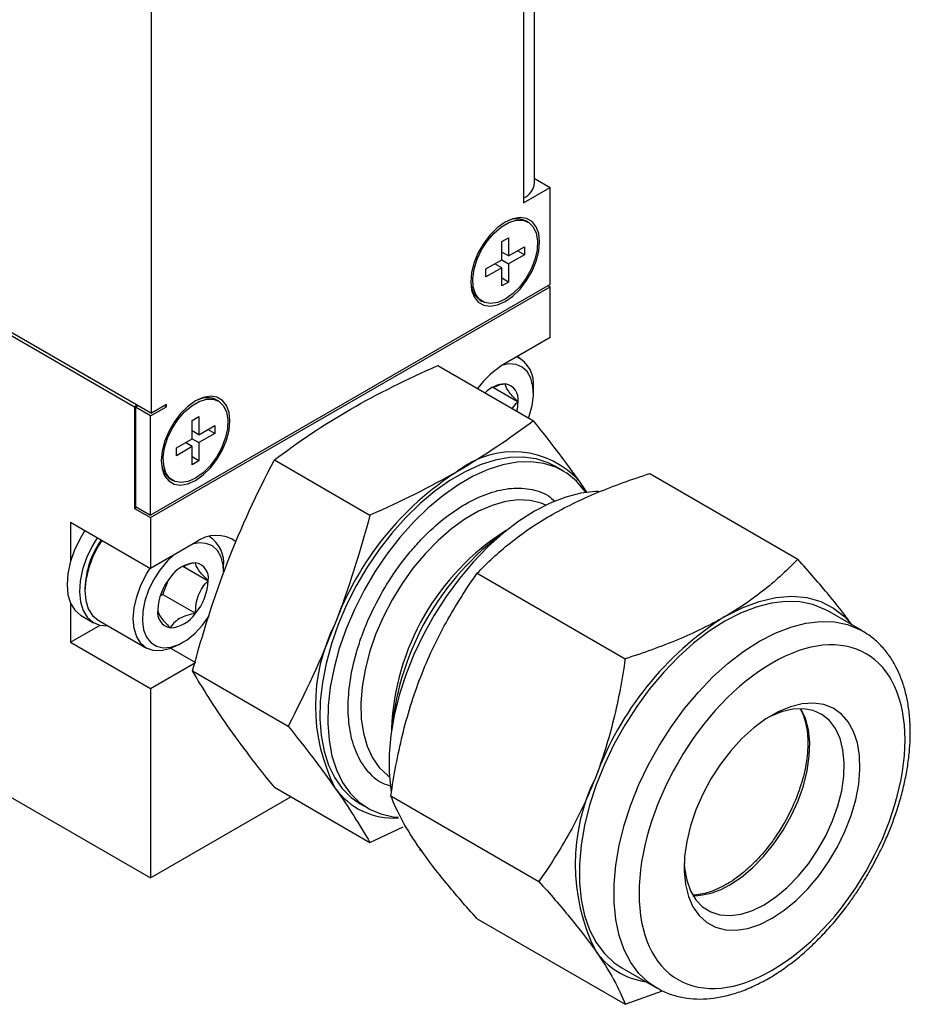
# Model space of a CAD drawing. Header units: millimetres. Extents: x 61 to 414, y 33 to 258.
# Tile 29 of 42: x 374 to 414, y 149 to 194. Entities that reach past the tile are written whole.
import ezdxf

# ---------------------------------------------------------------- set-up
doc = ezdxf.new("R2010")
doc.units = ezdxf.units.MM

msp = doc.modelspace()

# ---------------------------------------------------------------- linework, layer by layer
at = {"color": 7, "linetype": 'Continuous', "lineweight": 25}
for p, q in [((397.232, 186.236), (397.232, 227.612)), ((396.737, 226.923), (396.737, 185.546)), ((380.016, 175.893), (380.016, 214.418)), ((361.067, 186.832), (380.016, 175.893)), ((361.112, 186.65), (379.252, 176.178)), ((326.089, 186.129), (379.971, 155.024)), ((397.258, 186.417), (397.232, 186.402)), ((397.258, 186.417), (397.931, 186.028)), ((396.737, 185.339), (397.931, 186.028)), ((397.931, 181.673), (397.931, 186.028)), ((396.737, 185.546), (396.737, 185.339)), ((396.939, 184.466), (396.864, 184.509)), ((395.758, 183.592), (396.063, 183.768)), ((395.758, 182.772), (395.758, 183.592)), ((396.063, 183.768), (396.063, 182.949)), ((396.063, 182.949), (395.758, 183.125)), ((396.063, 182.949), (396.773, 183.358)), ((396.773, 183.006), (396.467, 183.182)), ((396.773, 183.358), (396.773, 183.006)), ((395.049, 182.363), (395.758, 182.772)), ((395.758, 182.42), (395.453, 182.596)), ((395.758, 182.772), (396.063, 182.596)), ((396.773, 183.006), (396.063, 182.596)), ((396.063, 182.596), (396.063, 181.777)), ((395.758, 182.42), (395.049, 182.01)), ((395.049, 182.01), (395.049, 182.363)), ((395.758, 181.601), (395.758, 182.42)), ((396.063, 181.777), (395.758, 181.953)), ((396.063, 181.777), (395.758, 181.601)), ((397.931, 181.673), (379.971, 171.305)), ((379.971, 171.201), (397.931, 181.569)), ((397.841, 181.621), (397.931, 181.569)), ((397.931, 179.288), (397.931, 181.569)), ((394.807, 180.946), (394.882, 180.902)), ((397.931, 179.288), (395.911, 178.121)), ((396.586, 178.349), (396.446, 178.43)), ((392.889, 178.029), (397.182, 175.551)), ((395.38, 177.038), (396.488, 176.399)), ((397.18, 176.801), (397.18, 177.035)), ((383.029, 176.436), (382.953, 176.479)), ((379.387, 176.256), (379.252, 176.178)), ((379.252, 176.178), (379.252, 171.616)), ((379.297, 176.152), (379.432, 176.23)), ((379.971, 175.764), (379.297, 176.152)), ((379.297, 176.152), (379.297, 171.693)), ((379.971, 175.764), (380.689, 176.178)), ((380.689, 176.282), (380.016, 175.893)), ((380.689, 176.178), (380.599, 176.23)), ((380.689, 176.178), (380.689, 176.282)), ((379.971, 171.305), (379.971, 175.764)), ((381.848, 175.561), (382.153, 175.738)), ((381.848, 174.742), (381.848, 175.561)), ((382.153, 175.738), (382.153, 174.918)), ((382.153, 174.918), (381.848, 175.095)), ((382.153, 174.918), (382.862, 175.328)), ((382.862, 174.975), (382.557, 175.152)), ((382.862, 175.328), (382.862, 174.975)), ((381.138, 174.332), (381.848, 174.742)), ((381.848, 174.742), (382.153, 174.566)), ((382.862, 174.975), (382.153, 174.566)), ((381.848, 174.389), (381.138, 173.98)), ((381.138, 173.98), (381.138, 174.332)), ((381.848, 174.389), (381.542, 174.566)), ((381.848, 173.57), (381.848, 174.389)), ((382.153, 174.566), (382.153, 173.746)), ((382.153, 173.746), (381.848, 173.923)), ((385.541, 173.787), (389.834, 171.308)), ((382.153, 173.746), (381.848, 173.57)), ((398.5, 173.302), (398.146, 173.506)), ((380.896, 172.916), (380.972, 172.872)), ((402.41, 173.177), (409.058, 169.338)), ((399.553, 172.338), (399.283, 172.784)), ((399.582, 172.338), (399.283, 172.784)), ((379.252, 171.616), (379.342, 171.667)), ((379.252, 171.616), (379.971, 171.201)), ((379.297, 171.693), (379.971, 171.305)), ((379.971, 171.201), (379.971, 168.919)), ((376.379, 170.993), (379.971, 168.919)), ((376.379, 170.993), (376.379, 169.221)), ((396.012, 170.658), (395.92, 170.605)), ((382.667, 170.314), (382.61, 170.347)), ((381.991, 170.086), (379.971, 168.919)), ((381.46, 169.003), (382.569, 168.363)), ((383.261, 168.766), (383.261, 169)), ((394.653, 168.699), (401.302, 164.86)), ((377.028, 168.029), (377.028, 167.912)), ((380.526, 167.752), (380.779, 168.402)), ((380.412, 167.686), (380.526, 167.752)), ((380.526, 167.752), (382, 166.902)), ((376.379, 167.373), (376.379, 165.601)), ((376.863, 166.802), (377.419, 166.48)), ((411.96, 166.109), (410.405, 167.007)), ((376.379, 165.601), (377.707, 166.367)), ((377.622, 166.598), (379.797, 165.342)), ((378.044, 166.338), (378.048, 166.352)), ((376.379, 165.601), (379.971, 163.527)), ((381.232, 165.485), (381.435, 165.602)), ((380.899, 165.324), (381.991, 164.693)), ((379.971, 163.527), (381.991, 164.693)), ((381.866, 164.317), (386.159, 161.838)), ((379.971, 163.527), (379.971, 155.024)), ((390.796, 161.729), (390.796, 161.623)), ((385.541, 159.089), (389.834, 156.611)), ((379.971, 155.024), (386.277, 158.664)), ((389.397, 158.35), (389.75, 158.146)), ((390.774, 158.703), (397.423, 154.864)), ((389.834, 156.611), (391.328, 157.308)), ((392.067, 156.312), (392.172, 156.222)), ((394.653, 153.185), (401.302, 149.346)), ((401.155, 150.985), (402.711, 150.087)), ((401.302, 149.346), (402.979, 149.953)), ((402.711, 150.087), (402.66, 150.117))]:
    msp.add_line(p, q, dxfattribs=at)
at = {"color": 7, "linetype": 'Continuous', "lineweight": 25, "flags": 128}
for points in [[(397.455, 183.576), (397.417, 183.95), (397.302, 184.261), (397.118, 184.493), (396.874, 184.635), (396.581, 184.678), (396.254, 184.622), (395.911, 184.468), (395.567, 184.225), (395.24, 183.904), (394.948, 183.523), (394.703, 183.099), (394.519, 182.655), (394.405, 182.212), (394.366, 181.792), (394.405, 181.418), (394.519, 181.107), (394.703, 180.875), (394.948, 180.734), (395.24, 180.69), (395.567, 180.747), (395.911, 180.901), (396.254, 181.144), (396.581, 181.464), (396.874, 181.846), (397.118, 182.269), (397.302, 182.714), (397.417, 183.157), (397.455, 183.576)], [(395.911, 181.004), (395.575, 180.856), (395.258, 180.806), (394.976, 180.857), (394.744, 181.007), (394.575, 181.248), (394.478, 181.565), (394.458, 181.943), (394.517, 182.361), (394.651, 182.797), (394.852, 183.226), (395.111, 183.626), (395.413, 183.976), (395.742, 184.255), (396.08, 184.45), (396.408, 184.55), (396.71, 184.549), (396.969, 184.448), (397.171, 184.251), (397.304, 183.971), (397.363, 183.62), (397.343, 183.22), (397.246, 182.79), (397.078, 182.355), (396.846, 181.937), (396.564, 181.56), (396.246, 181.243), (395.911, 181.004)], [(396.963, 175.677), (396.992, 175.76), (397.121, 176.234), (397.178, 176.688), (397.16, 177.104), (397.068, 177.465), (396.906, 177.755), (396.68, 177.962), (396.4, 178.079), (396.078, 178.101), (395.786, 178.045)], [(383.545, 175.546), (383.506, 175.92), (383.392, 176.231), (383.208, 176.463), (382.963, 176.604), (382.67, 176.648), (382.344, 176.591), (382, 176.438), (381.657, 176.194), (381.33, 175.874), (381.037, 175.492), (380.793, 175.069), (380.609, 174.624), (380.494, 174.181), (380.456, 173.762), (380.494, 173.388), (380.609, 173.077), (380.793, 172.845), (381.037, 172.703), (381.33, 172.66), (381.657, 172.717), (382, 172.87), (382.344, 173.113), (382.67, 173.434), (382.963, 173.815), (383.208, 174.239), (383.392, 174.683), (383.506, 175.126), (383.545, 175.546)], [(382, 172.974), (381.665, 172.826), (381.347, 172.776), (381.065, 172.827), (380.833, 172.977), (380.664, 173.217), (380.568, 173.535), (380.548, 173.913), (380.607, 174.331), (380.74, 174.767), (380.942, 175.196), (381.201, 175.596), (381.503, 175.945), (381.831, 176.225), (382.169, 176.42), (382.498, 176.52), (382.8, 176.519), (383.058, 176.418), (383.26, 176.221), (383.394, 175.94), (383.453, 175.59), (383.433, 175.189), (383.336, 174.76), (383.167, 174.324), (382.935, 173.907), (382.653, 173.53), (382.336, 173.213), (382, 172.974)], [(398.146, 173.506), (397.835, 173.662), (397.297, 173.835), (396.716, 173.912), (396.1, 173.892), (395.455, 173.775), (394.79, 173.563), (394.112, 173.259), (393.431, 172.865), (392.753, 172.388), (392.088, 171.832), (391.443, 171.204), (390.827, 170.512), (390.246, 169.764), (389.708, 168.97), (389.219, 168.139), (388.786, 167.282), (388.413, 166.407), (388.105, 165.527), (387.866, 164.652), (387.699, 163.792), (387.605, 162.959), (387.587, 162.161), (387.643, 161.409), (387.774, 160.712), (387.977, 160.078), (388.251, 159.515), (388.592, 159.03), (388.996, 158.629), (389.397, 158.35)], [(399.522, 172.333), (399.483, 172.39), (399.111, 172.834), (398.677, 173.191), (398.189, 173.458), (397.651, 173.631), (397.07, 173.708), (396.453, 173.688), (395.809, 173.571), (395.143, 173.359), (394.466, 173.055), (393.784, 172.661), (393.107, 172.184), (392.442, 171.627), (391.797, 171), (391.18, 170.308), (390.6, 169.56), (390.062, 168.766), (389.573, 167.935), (389.14, 167.078), (388.767, 166.203), (388.459, 165.323), (388.22, 164.448), (388.053, 163.588), (387.959, 162.755), (387.94, 161.957), (387.997, 161.205), (388.127, 160.508), (388.331, 159.874), (388.605, 159.311), (388.945, 158.826), (389.349, 158.425), (389.811, 158.112), (390.325, 157.892), (390.885, 157.767), (391.101, 157.745)], [(397.744, 171.764), (397.533, 171.85), (397.032, 171.97), (396.492, 171.993), (395.919, 171.919), (395.324, 171.748), (394.715, 171.484), (394.101, 171.129), (393.492, 170.691), (392.897, 170.174), (392.324, 169.588), (391.784, 168.94), (391.283, 168.242), (390.829, 167.502), (390.43, 166.733), (390.091, 165.947), (389.817, 165.155), (389.613, 164.368), (389.482, 163.6), (389.425, 162.862), (389.444, 162.164), (389.538, 161.518), (389.706, 160.933), (389.945, 160.419), (390.252, 159.982), (390.622, 159.63), (390.704, 159.57)], [(400.1, 172.379), (399.97, 172.376), (399.313, 172.298), (398.63, 172.123), (397.931, 171.852), (397.224, 171.488), (396.517, 171.036), (395.818, 170.5), (395.136, 169.887), (394.478, 169.205), (393.852, 168.46), (393.266, 167.663), (392.726, 166.822), (392.239, 165.947), (391.81, 165.049), (391.445, 164.137), (391.148, 163.223), (390.922, 162.318), (390.77, 161.431), (390.693, 160.574), (390.693, 159.756), (390.77, 158.987), (390.793, 158.848)], [(377.028, 170.618), (376.796, 170.232), (376.55, 169.715), (376.369, 169.189), (376.26, 168.672), (376.226, 168.183), (376.268, 167.739), (376.386, 167.356), (376.574, 167.047), (376.827, 166.823), (376.863, 166.802)], [(377.584, 170.297), (377.353, 169.911), (377.107, 169.393), (376.926, 168.867), (376.817, 168.35), (376.783, 167.862), (376.825, 167.418), (376.943, 167.035), (377.131, 166.726), (377.384, 166.502), (377.691, 166.371), (378.044, 166.338)], [(377.788, 170.179), (377.625, 169.917), (377.372, 169.416), (377.184, 168.903), (377.068, 168.397), (377.028, 167.916), (377.066, 167.481), (377.181, 167.107), (377.368, 166.81), (377.619, 166.599), (377.622, 166.598)], [(383.261, 168.766), (383.241, 169.069), (383.149, 169.429), (382.987, 169.719), (382.761, 169.927), (382.481, 170.044), (382.158, 170.065), (381.852, 170.006)], [(381.017, 169.523), (380.718, 169.237), (380.394, 168.844), (380.113, 168.405), (379.886, 167.937), (379.723, 167.46), (379.63, 166.993), (379.61, 166.555), (379.665, 166.165), (379.793, 165.838), (379.988, 165.588), (380.242, 165.425), (380.545, 165.355), (380.884, 165.382), (381.246, 165.504), (381.616, 165.717), (381.978, 166.011), (382.318, 166.375), (382.615, 166.783)], [(381.232, 165.485), (381.227, 165.482), (380.832, 165.3), (380.451, 165.214), (380.101, 165.229), (379.793, 165.344), (379.542, 165.555), (379.355, 165.852), (379.24, 166.226), (379.202, 166.661), (379.242, 167.141), (379.358, 167.648), (379.546, 168.161), (379.799, 168.662), (379.962, 168.924)], [(405.78, 166.753), (406.56, 167.151), (407.329, 167.438), (408.078, 167.612), (408.795, 167.668), (409.471, 167.608), (410.098, 167.431), (410.666, 167.14), (411.168, 166.739), (411.487, 166.382)], [(410.405, 167.007), (410.278, 167.076), (409.738, 167.294), (409.152, 167.414), (408.526, 167.436), (407.869, 167.359), (407.186, 167.184), (406.487, 166.913), (405.78, 166.549), (405.073, 166.096), (404.374, 165.561), (403.692, 164.948), (403.034, 164.265), (402.408, 163.521), (401.822, 162.724), (401.282, 161.883), (400.795, 161.008), (400.366, 160.109), (400.001, 159.198), (399.704, 158.284), (399.478, 157.378), (399.326, 156.492), (399.249, 155.634), (399.249, 154.817), (399.326, 154.048), (399.478, 153.337), (399.704, 152.693), (400.001, 152.122), (400.366, 151.632), (400.795, 151.228), (401.155, 150.985)], [(402.66, 150.117), (402.351, 150.33), (401.922, 150.734), (401.557, 151.224), (401.26, 151.794), (401.033, 152.439), (400.881, 153.15), (400.805, 153.919), (400.805, 154.736), (400.881, 155.594), (401.033, 156.48), (401.26, 157.386), (401.557, 158.3), (401.922, 159.211), (402.351, 160.11), (402.838, 160.985), (403.377, 161.826), (403.964, 162.623), (404.589, 163.367), (405.247, 164.05), (405.93, 164.663), (406.629, 165.198), (407.336, 165.651), (408.043, 166.015), (408.742, 166.286), (409.424, 166.461), (410.082, 166.538), (410.708, 166.516), (411.294, 166.396), (411.834, 166.178), (411.945, 166.118)], [(407.901, 153.207), (408.452, 153.569), (408.991, 154.013), (409.509, 154.53), (409.996, 155.11), (410.442, 155.741), (410.839, 156.413), (411.178, 157.111), (411.454, 157.821), (411.661, 158.531), (411.794, 159.226), (411.852, 159.892), (411.832, 160.518), (411.737, 161.09), (411.566, 161.597), (411.325, 162.03), (411.016, 162.38), (410.647, 162.64), (410.225, 162.805), (409.757, 162.873), (409.253, 162.841), (408.723, 162.71), (408.177, 162.484), (407.626, 162.165), (407.08, 161.762), (406.55, 161.28), (406.046, 160.73), (405.578, 160.123), (405.156, 159.47), (404.787, 158.783), (404.478, 158.077), (404.237, 157.365), (404.066, 156.661), (403.97, 155.979), (403.951, 155.332), (404.009, 154.731), (404.142, 154.191), (404.349, 153.719), (404.624, 153.327), (404.964, 153.021), (405.361, 152.808), (405.807, 152.691), (406.294, 152.673), (406.812, 152.755), (407.351, 152.934), (407.901, 153.207)], [(405.997, 154.715), (406.521, 155.062), (407.034, 155.49), (407.524, 155.99), (407.983, 156.551), (408.398, 157.162), (408.763, 157.809), (409.069, 158.479), (409.309, 159.158), (409.479, 159.83), (409.574, 160.482), (409.593, 161.099), (409.536, 161.669), (409.403, 162.179), (409.198, 162.619), (409.196, 162.622)], [(407.548, 153.819), (408.072, 154.166), (408.585, 154.594), (409.076, 155.094), (409.534, 155.656), (409.95, 156.266), (410.314, 156.914), (410.62, 157.584), (410.86, 158.262), (411.03, 158.934), (411.125, 159.586), (411.145, 160.204), (411.087, 160.774), (410.954, 161.284), (410.749, 161.724), (410.475, 162.084), (410.139, 162.356), (409.748, 162.535), (409.309, 162.617), (408.834, 162.6), (408.33, 162.484), (407.811, 162.272), (407.72, 162.226)], [(403.953, 155.701), (403.97, 155.456), (404.066, 154.914), (404.235, 154.438), (404.476, 154.037), (404.781, 153.72), (405.146, 153.493), (405.562, 153.363), (406.02, 153.33), (406.511, 153.397), (407.024, 153.561), (407.548, 153.819)]]:
    msp.add_lwpolyline(points, dxfattribs=at)
at = {"color": 7, "linetype": 'Continuous', "lineweight": 25}
for centre, radius, start, end in [((396.386, 186.32), 0.85, 294.3747, 354.3052), ((396.437, 183.695), 0.92, 63.5114, 115.8077), ((395.327, 181.739), 0.95, 185.0827, 235.6089), ((395.831, 177.201), 1.359, 352.9793, 63.8438), ((398.258, 174.295), 4.489, 121.5228, 142.9676), ((395.971, 175.885), 1.324, 92.0755, 136.2078), ((395.791, 176.514), 0.707, 350.6344, 79.2103), ((382.527, 175.665), 0.92, 63.5114, 115.8077), ((394.595, 176.42), 1.893, 346.5761, 359.3382), ((396.271, 170.166), 3.991, 41.006, 128.775), ((381.417, 173.709), 0.95, 185.0827, 235.6089), ((401.24, 161.631), 13.835, 122.6689, 159.7419), ((382.929, 168.833), 1.565, 54.7648, 126.8222), ((381.878, 169.159), 1.392, 353.4215, 58.4421), ((401.892, 161.24), 11.106, 122.5259, 177.4795), ((403.212, 160.479), 12.459, 125.9769, 174.0285), ((381.107, 167.86), 4.083, 145.0935, 177.6295), ((382.087, 167.715), 1.46, 93.2753, 146.5166), ((381.871, 168.478), 0.707, 350.6344, 79.2103), ((382.762, 166.942), 2.464, 140.1706, 177.2768), ((380.107, 168.48), 2.464, 320.1706, 357.2768), ((380.998, 166.944), 0.707, 170.6344, 259.2103), ((380.782, 167.707), 1.46, 273.2753, 326.5166), ((413.582, 154.525), 14.505, 122.5384, 159.8724), ((395.527, 162.747), 8.143, 153.1777, 206.8223), ((407.807, 155.638), 8.751, 153.6905, 206.3095), ((390.89, 160.927), 3.218, 215.1933, 273.964), ((404.307, 157.381), 3.157, 270.755, 302.3651), ((402.677, 153.624), 3.294, 214.4937, 262.3408)]:
    msp.add_arc(centre, radius, start, end, dxfattribs=at)
for points in [[(388.951, 176.06), (390.182, 176.771), (391.506, 177.419), (392.889, 178.029)], [(385.541, 173.787), (386.596, 174.585), (387.72, 175.349), (388.951, 176.06)], [(397.182, 175.551), (396.126, 174.752), (395.003, 173.988), (393.772, 173.277)], [(399.283, 172.784), (398.667, 173.66), (397.955, 174.589), (397.182, 175.551)], [(383.44, 169.204), (384.055, 170.79), (384.767, 172.31), (385.541, 173.787)], [(393.772, 173.277), (392.54, 172.566), (391.216, 171.918), (389.834, 171.308)], [(389.834, 171.308), (389.387, 169.643), (388.876, 168.008), (388.26, 166.421)], [(381.866, 164.317), (382.313, 165.982), (382.824, 167.617), (383.44, 169.204)], [(388.26, 166.421), (387.645, 164.835), (386.932, 163.315), (386.159, 161.838)], [(383.44, 161.855), (382.824, 162.731), (382.313, 163.544), (381.866, 164.317)], [(385.541, 159.089), (384.767, 160.051), (384.055, 160.979), (383.44, 161.855)], [(386.159, 161.838), (386.932, 160.877), (387.645, 159.948), (388.26, 159.072)], [(388.26, 159.072), (388.876, 158.196), (389.387, 157.384), (389.834, 156.611)]]:
    msp.add_open_spline(points, degree=3, dxfattribs=at)
for points, knots in [([(395.923, 177.208), (395.84, 177.192), (395.626, 177.15), (395.446, 177.07), (395.336, 177.022)], [0, 0, 0, 0, 0.386069, 1, 1, 1, 1]), ([(396.488, 176.399), (396.4, 176.487), (396.317, 176.574), (396.169, 176.739), (396.104, 176.819), (395.956, 177.031), (395.923, 177.132), (395.923, 177.208)], [0, 0, 0, 0, 0.25, 0.25, 0.5, 0.5, 1, 1, 1, 1]), ([(396.236, 176.097), (396.238, 176.101), (396.3, 176.225), (396.396, 176.314), (396.488, 176.399)], [0, 0, 0, 0, 0.0370034, 1, 1, 1, 1]), ([(397.931, 171.284), (398.593, 171.666), (399.303, 172.01), (400.804, 172.635), (401.593, 172.916), (402.41, 173.177)], [0, 0, 0, 0, 0.5, 0.5, 1, 1, 1, 1]), ([(390.78, 159.135), (390.65, 159.175), (390.233, 159.304), (389.804, 159.714), (389.439, 160.215), (389.151, 160.781), (388.918, 161.583), (388.828, 162.666), (388.918, 163.853), (389.151, 164.925), (389.44, 165.822), (389.801, 166.747), (390.373, 167.891), (391.078, 168.958), (391.698, 169.734), (392.331, 170.432), (393.142, 171.17), (394.125, 171.841), (395.108, 172.305), (395.919, 172.503), (396.553, 172.537), (397.169, 172.471), (397.731, 172.309), (398.045, 172.019), (398.138, 171.933)], [0, 0, 0, 0, 0.027998, 0.090103, 0.120538, 0.150995, 0.209382, 0.26447, 0.319557, 0.377944, 0.40838, 0.438837, 0.500942, 0.563047, 0.593483, 0.62394, 0.682327, 0.737414, 0.792501, 0.850889, 0.881324, 0.911781, 0.973886, 1, 1, 1, 1]), ([(394.653, 168.699), (395.104, 169.17), (395.591, 169.626), (396.674, 170.492), (397.269, 170.902), (397.931, 171.284)], [0, 0, 0, 0, 0.5, 0.5, 1, 1, 1, 1]), ([(409.058, 169.338), (408.608, 168.867), (408.12, 168.411), (407.038, 167.545), (406.442, 167.135), (405.78, 166.753)], [0, 0, 0, 0, 0.5, 0.5, 1, 1, 1, 1]), ([(411.488, 166.381), (411.353, 166.568), (411.046, 166.991), (410.271, 167.962), (409.545, 168.785), (409.058, 169.338)], [0, 0, 0, 0, 0.20661, 0.467368, 1, 1, 1, 1]), ([(382.004, 169.172), (381.921, 169.156), (381.707, 169.114), (381.527, 169.035), (381.416, 168.986)], [0, 0, 0, 0, 0.386069, 1, 1, 1, 1]), ([(382.569, 168.363), (382.48, 168.452), (382.397, 168.538), (382.25, 168.703), (382.185, 168.783), (382.036, 168.996), (382.003, 169.097), (382.004, 169.172)], [0, 0, 0, 0, 0.25, 0.25, 0.5, 0.5, 1, 1, 1, 1]), ([(392.114, 164.047), (392.445, 164.9), (392.828, 165.708), (393.683, 167.252), (394.153, 167.988), (394.653, 168.699)], [0, 0, 0, 0, 0.5, 0.5, 1, 1, 1, 1]), ([(382, 166.902), (382, 167.041), (382.008, 167.18), (382.048, 167.453), (382.082, 167.59), (382.23, 167.973), (382.39, 168.185), (382.569, 168.363)], [0, 0, 0, 0, 0.25, 0.25, 0.5, 0.5, 1, 1, 1, 1]), ([(380.3, 167.059), (380.3, 167.021), (380.308, 166.978), (380.347, 166.876), (380.381, 166.814), (380.528, 166.602), (380.687, 166.428), (380.865, 166.25)], [0, 0, 0, 0, 0.25, 0.25, 0.5, 0.5, 1, 1, 1, 1]), ([(382, 166.902), (381.868, 166.877), (381.737, 166.846), (381.493, 166.768), (381.38, 166.721), (381.181, 166.606), (381.099, 166.541), (380.963, 166.401), (380.909, 166.325), (380.865, 166.25)], [0, 0, 0, 0, 0.25, 0.25, 0.5, 0.5, 0.75, 0.75, 1, 1, 1, 1]), ([(405.78, 166.753), (405.118, 166.371), (404.408, 166.027), (402.908, 165.402), (402.118, 165.121), (401.302, 164.86)], [0, 0, 0, 0, 0.5, 0.5, 1, 1, 1, 1]), ([(412.254, 155.259), (412.408, 155.537), (412.626, 155.928), (412.91, 156.522), (413.136, 157.033), (413.374, 157.646), (413.591, 158.291), (413.779, 158.962), (413.93, 159.647), (414.04, 160.336), (414.103, 161.02), (414.118, 161.692), (414.082, 162.346), (413.992, 162.976), (413.848, 163.575), (413.648, 164.14), (413.39, 164.663), (413.075, 165.141), (412.699, 165.563), (412.319, 165.894), (412.047, 166.048), (411.937, 166.11)], [0, 0, 0, 0, 0.066894, 0.094054, 0.139009, 0.185484, 0.23513, 0.286693, 0.339682, 0.393714, 0.448535, 0.50397, 0.5599, 0.616231, 0.672874, 0.72977, 0.786888, 0.844264, 0.90207, 0.960671, 1, 1, 1, 1]), ([(407.901, 150.872), (406.317, 149.957), (404.797, 149.806), (402.556, 151.1), (401.926, 152.492), (401.926, 156.152), (402.556, 158.27), (404.797, 162.152), (406.317, 163.756), (409.486, 165.586), (411.006, 165.736), (413.247, 164.442), (413.876, 163.05), (413.876, 159.391), (413.247, 157.272), (411.006, 153.391), (409.486, 151.786), (407.901, 150.872)], [0, 0, 0, 0, 0.125, 0.125, 0.25, 0.25, 0.375, 0.375, 0.5, 0.5, 0.625, 0.625, 0.75, 0.75, 0.875, 0.875, 1, 1, 1, 1]), ([(401.302, 164.86), (401.168, 163.938), (400.999, 163.028), (400.563, 161.244), (400.293, 160.369), (399.963, 159.516)], [0, 0, 0, 0, 0.5, 0.5, 1, 1, 1, 1]), ([(390.774, 158.703), (390.908, 159.625), (391.077, 160.535), (391.514, 162.32), (391.783, 163.194), (392.114, 164.047)], [0, 0, 0, 0, 0.5, 0.5, 1, 1, 1, 1]), ([(409.178, 162.585), (409.219, 162.506), (409.318, 162.317), (409.423, 161.952), (409.496, 161.51), (409.516, 161.027), (409.486, 160.516), (409.406, 159.987), (409.282, 159.461), (409.127, 158.969), (408.962, 158.536), (408.784, 158.13), (408.61, 157.78), (408.482, 157.554), (408.432, 157.465)], [0, 0, 0, 0, 0.070985, 0.170107, 0.268343, 0.366004, 0.463042, 0.559, 0.652553, 0.73981, 0.814832, 0.877106, 0.951807, 1, 1, 1, 1]), ([(399.963, 159.516), (399.632, 158.663), (399.248, 157.855), (398.393, 156.311), (397.923, 155.575), (397.423, 154.864)], [0, 0, 0, 0, 0.5, 0.5, 1, 1, 1, 1]), ([(392.114, 156.29), (391.783, 156.761), (391.514, 157.192), (391.077, 157.99), (390.908, 158.358), (390.774, 158.703)], [0, 0, 0, 0, 0.5, 0.5, 1, 1, 1, 1]), ([(408.432, 157.465), (408.309, 157.262), (408.136, 156.977), (407.853, 156.581), (407.602, 156.259), (407.289, 155.901), (406.95, 155.558), (406.588, 155.239), (406.212, 154.954), (405.828, 154.711), (405.444, 154.516), (405.065, 154.37), (404.699, 154.283), (404.455, 154.245), (404.341, 154.252), (404.337, 154.252)], [0, 0, 0, 0, 0.111162, 0.156058, 0.230167, 0.30638, 0.387328, 0.470844, 0.556067, 0.642367, 0.729412, 0.817146, 0.905798, 0.996037, 1, 1, 1, 1]), ([(394.653, 153.185), (394.153, 153.741), (393.683, 154.282), (392.828, 155.321), (392.445, 155.819), (392.114, 156.29)], [0, 0, 0, 0, 0.5, 0.5, 1, 1, 1, 1]), ([(402.657, 150.132), (402.738, 150.081), (402.987, 149.923), (403.463, 149.745), (404.054, 149.611), (404.665, 149.571), (405.277, 149.611), (405.906, 149.732), (406.544, 149.93), (407.184, 150.201), (407.82, 150.543), (408.446, 150.948), (409.056, 151.412), (409.643, 151.926), (410.199, 152.478), (410.718, 153.058), (411.157, 153.605), (411.526, 154.111), (411.884, 154.639), (412.116, 155.028), (412.254, 155.259)], [0, 0, 0, 0, 0.029909, 0.091745, 0.156441, 0.215519, 0.275383, 0.335836, 0.396604, 0.457426, 0.518101, 0.578437, 0.638318, 0.697537, 0.755676, 0.811684, 0.866115, 0.905071, 0.943945, 1, 1, 1, 1]), ([(397.423, 154.864), (397.923, 154.308), (398.393, 153.767), (399.248, 152.727), (399.632, 152.23), (399.963, 151.759)], [0, 0, 0, 0, 0.5, 0.5, 1, 1, 1, 1]), ([(399.963, 151.759), (400.293, 151.288), (400.563, 150.857), (400.999, 150.059), (401.168, 149.691), (401.302, 149.346)], [0, 0, 0, 0, 0.5, 0.5, 1, 1, 1, 1])]:
    msp.add_open_spline(points, degree=3, knots=knots, dxfattribs=at)

doc.saveas('drawing.dxf')
